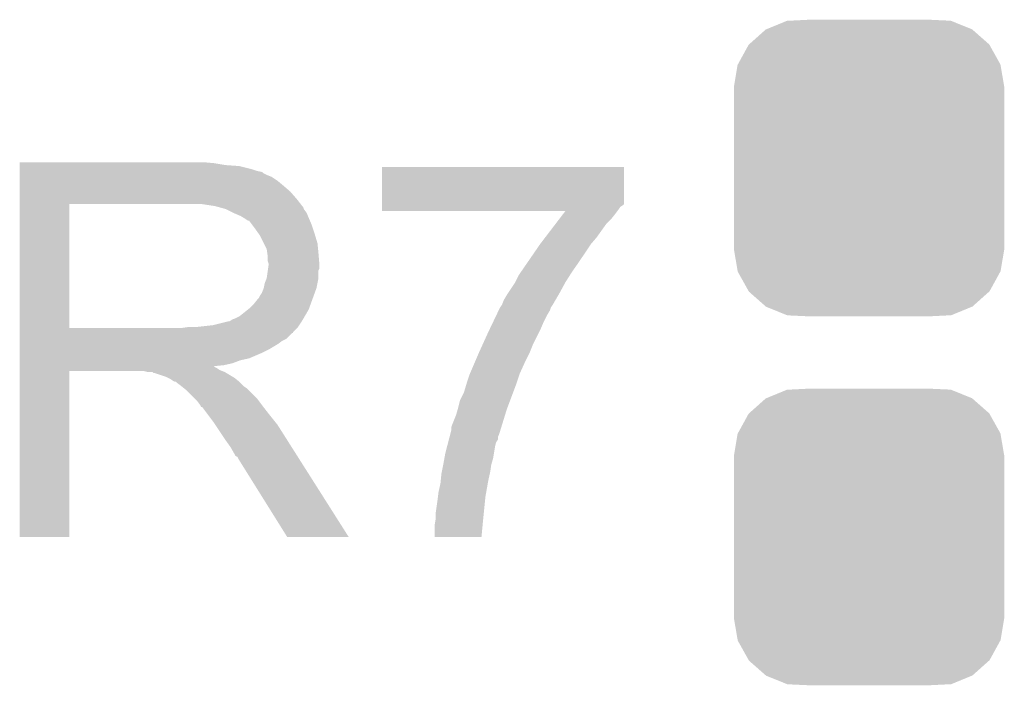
# Model space of a CAD drawing. Extents: x -1.3 to 24.2, y -3.9 to 39.2.
# Tile 11 of 37: x 16 to 18.5, y 7.2 to 8.9. Entities that reach past the tile are written whole.
import ezdxf

# ---------------------------------------------------------------- set-up
doc = ezdxf.new("R2010")
doc.units = 0
doc.layers.get('0').update_dxf_attribs({"linetype": 'CONTINUOUS'})
doc.layers.add('THERMO_10_CLICK_V101_GTO', color=14, linetype='CONTINUOUS')
doc.layers.add('THERMO_10_CLICK_V101_GTS', color=12, linetype='CONTINUOUS')

# ---------------------------------------------------------------- blocks, each defined once
blk = doc.blocks.new('CUSTOM_67')
for points in [[(-0.20803, 0.383392), (-0.154122, 0.38608), (0.212412, 0.383392), (0.154132, 0.38608)], [(-0.312264, 0.321732), (-0.26893, 0.360448), (0.312592, 0.321732), (0.268592, 0.360448)], [(-0.26893, 0.360448), (-0.267216, 0.361152), (0.268592, 0.360448), (0.26779, 0.361152)], [(-0.267216, 0.361152), (-0.213724, 0.383108), (0.26779, 0.361152), (0.21312, 0.383108)], [(-0.213724, 0.383108), (-0.20803, 0.383392), (0.21312, 0.383108), (0.212412, 0.383392)], [(-0.341452, 0.269636), (-0.313432, 0.320688), (0.341702, 0.269636), (0.313176, 0.320688)], [(-0.313432, 0.320688), (-0.312264, 0.321732), (0.313176, 0.320688), (0.312592, 0.321732)], [(-0.35179, 0.21082), (-0.342144, 0.268372), (0.35179, 0.21082), (0.34192, 0.268372)], [(-0.342144, 0.268372), (-0.341452, 0.269636), (0.34192, 0.268372), (0.341702, 0.269636)], [(-0.35179, 0.20955), (-0.35179, 0.21082), (0.35179, 0.20955), (0.35179, 0.21082)], [(-0.35179, -0.20955), (-0.35179, 0.20955), (0.35179, -0.20955), (0.35179, 0.20955)], [(-0.35179, -0.21082), (-0.35179, -0.20955), (0.35179, -0.21082), (0.35179, -0.20955)], [(-0.34192, -0.268358), (-0.35179, -0.21082), (0.342148, -0.268358), (0.35179, -0.21082)], [(-0.341702, -0.269636), (-0.34192, -0.268358), (0.341446, -0.269636), (0.342148, -0.268358)], [(-0.313184, -0.320676), (-0.341702, -0.269636), (0.31344, -0.320676), (0.341446, -0.269636)], [(-0.312594, -0.321732), (-0.313184, -0.320676), (0.312258, -0.321732), (0.31344, -0.320676)], [(-0.268602, -0.36044), (-0.312594, -0.321732), (0.26894, -0.36044), (0.312258, -0.321732)], [(-0.267792, -0.361154), (-0.268602, -0.36044), (0.2672, -0.361154), (0.26894, -0.36044)], [(-0.213136, -0.383104), (-0.267792, -0.361154), (0.213734, -0.383104), (0.2672, -0.361154)], [(-0.212414, -0.383394), (-0.213136, -0.383104), (0.207926, -0.383394), (0.213734, -0.383104)], [(-0.154122, -0.38608), (-0.212414, -0.383394), (0.154132, -0.38608), (0.207926, -0.383394)]]:
    blk.add_solid(points)

msp = doc.modelspace()

# ---------------------------------------------------------------- linework, layer by layer
at = {"layer": 'THERMO_10_CLICK_V101_GTO'}
for points in [[(15.951222, 8.51662), (15.951224, 8.51916), (16.45666, 8.51662), (16.42872, 8.51916)], [(15.951222, 8.51154), (15.951222, 8.51662), (16.487138, 8.51154), (16.45666, 8.51662)], [(15.951222, 8.509), (15.951222, 8.51154), (16.5227, 8.509), (16.487138, 8.51154)], [(15.951222, 8.50138), (15.951222, 8.509), (16.553178, 8.50138), (16.5227, 8.509)], [(16.893544, 8.41248), (16.893562, 8.506436), (17.52346, 8.41248), (17.52346, 8.506436)], [(16.893562, 8.506436), (16.893564, 8.50646), (17.52346, 8.506436), (16.893564, 8.50646)], [(15.951222, 8.4963), (15.951222, 8.50138), (16.568422, 8.4963), (16.553178, 8.50138)], [(15.951222, 8.49376), (15.951222, 8.4963), (16.581122, 8.49376), (16.568422, 8.4963)], [(15.951222, 8.493736), (15.951222, 8.49376), (16.58366, 8.493736), (16.581122, 8.49376)], [(15.951222, 8.491214), (15.951222, 8.493736), (16.583676, 8.491214), (16.58366, 8.493736)], [(15.951222, 8.48614), (15.951222, 8.491214), (16.59382, 8.48614), (16.583676, 8.491214)], [(15.951222, 8.481058), (15.951222, 8.48614), (16.606522, 8.481058), (16.59382, 8.48614)], [(15.951222, 8.4709), (15.951222, 8.481058), (16.62176, 8.4709), (16.606522, 8.481058)], [(15.951222, 8.4582), (15.951222, 8.4709), (16.637, 8.4582), (16.62176, 8.4709)], [(15.951222, 8.44296), (15.951222, 8.4582), (16.654782, 8.44296), (16.637, 8.4582)], [(15.95122, 8.422642), (15.951222, 8.44296), (16.67256, 8.422642), (16.654782, 8.44296)], [(15.951212, 8.087382), (15.95122, 8.409918), (16.080742, 8.087382), (16.080742, 8.409918)], [(15.95122, 8.40994), (15.95122, 8.422642), (16.682438, 8.40994), (16.67256, 8.422642)], [(15.95122, 8.409918), (15.95122, 8.40994), (16.080742, 8.409918), (16.38808, 8.40994)], [(16.459202, 8.40486), (16.426182, 8.40994), (16.68639, 8.40486), (16.682438, 8.40994)], [(16.477836, 8.399778), (16.459202, 8.40486), (16.69034, 8.399778), (16.68639, 8.40486)], [(16.89354, 8.3947), (16.893542, 8.402318), (17.50822, 8.3947), (17.513298, 8.402318)], [(16.893542, 8.409934), (16.893544, 8.41248), (17.523454, 8.409934), (17.52346, 8.41248)], [(16.893542, 8.4074), (16.893542, 8.409934), (17.52092, 8.4074), (17.523454, 8.409934)], [(16.893542, 8.402318), (16.893542, 8.4074), (17.513298, 8.402318), (17.52092, 8.4074)], [(16.48714, 8.39724), (16.477836, 8.399778), (16.690344, 8.39724), (16.69034, 8.399778)], [(16.487152, 8.397234), (16.48714, 8.39724), (16.690344, 8.397234), (16.690344, 8.39724)], [(16.507456, 8.387082), (16.487152, 8.397234), (16.69796, 8.387082), (16.690344, 8.397234)], [(16.50746, 8.38708), (16.507456, 8.387082), (16.697962, 8.38708), (16.69796, 8.387082)], [(16.52524, 8.37946), (16.50746, 8.38708), (16.70101, 8.37946), (16.697962, 8.38708)], [(16.53371, 8.37438), (16.52524, 8.37946), (16.70304, 8.37438), (16.70101, 8.37946)], [(16.89354, 8.392184), (16.89354, 8.3947), (17.506332, 8.392184), (17.50822, 8.3947)], [(17.371012, 8.39216), (16.89354, 8.392184), (17.506314, 8.39216), (17.506332, 8.392184)], [(17.355484, 8.37184), (17.365188, 8.38454), (17.49044, 8.37184), (17.5006, 8.38454)], [(17.365188, 8.38454), (17.371012, 8.39216), (17.5006, 8.38454), (17.506314, 8.39216)], [(16.53794, 8.371842), (16.53371, 8.37438), (16.704128, 8.371842), (16.70304, 8.37438)], [(16.545564, 8.36676), (16.53794, 8.371842), (16.706306, 8.36676), (16.704128, 8.371842)], [(16.548104, 8.366752), (16.545564, 8.36676), (16.70631, 8.366752), (16.706306, 8.36676)], [(16.55572, 8.3566), (16.548104, 8.366752), (16.71066, 8.3566), (16.70631, 8.366752)], [(16.56334, 8.34644), (16.55572, 8.3566), (16.714048, 8.34644), (16.71066, 8.3566)], [(17.318606, 8.32358), (17.345778, 8.35914), (17.45234, 8.32358), (17.47774, 8.35914)], [(17.345778, 8.35914), (17.355484, 8.37184), (17.47774, 8.35914), (17.49044, 8.37184)], [(16.57241, 8.33374), (16.56334, 8.34644), (16.71828, 8.33374), (16.714048, 8.34644)], [(16.57604, 8.328656), (16.57241, 8.33374), (16.719806, 8.328656), (16.71828, 8.33374)], [(16.5862, 8.308338), (16.57604, 8.328656), (16.7259, 8.308338), (16.719806, 8.328656)], [(16.59382, 8.293096), (16.5862, 8.308338), (16.727426, 8.293096), (16.7259, 8.308338)], [(17.273586, 8.26008), (17.30502, 8.3058), (17.40662, 8.26008), (17.4371, 8.3058)], [(17.30502, 8.3058), (17.318606, 8.32358), (17.4371, 8.3058), (17.45234, 8.32358)], [(16.595272, 8.28294), (16.59382, 8.293096), (16.72844, 8.28294), (16.727426, 8.293096)], [(16.59636, 8.275318), (16.595272, 8.28294), (16.729076, 8.275318), (16.72844, 8.28294)], [(16.596362, 8.262618), (16.59636, 8.275318), (16.730134, 8.262618), (16.729076, 8.275318)], [(16.5989, 8.254996), (16.596362, 8.262618), (16.73077, 8.254996), (16.730134, 8.262618)], [(16.597446, 8.242296), (16.5989, 8.25246), (16.730978, 8.242296), (16.730978, 8.25246)], [(16.5989, 8.252462), (16.5989, 8.254996), (16.73098, 8.252462), (16.73077, 8.254996)], [(16.5989, 8.25246), (16.5989, 8.252462), (16.730978, 8.25246), (16.73098, 8.252462)], [(17.256124, 8.23468), (17.273586, 8.26008), (17.38884, 8.23468), (17.40662, 8.26008)], [(16.593818, 8.216898), (16.59672, 8.237216), (16.72844, 8.216898), (16.72844, 8.237216)], [(16.59672, 8.237216), (16.597446, 8.242296), (16.72844, 8.237216), (16.730978, 8.242296)], [(17.240248, 8.20674), (17.249142, 8.224522), (17.371062, 8.20674), (17.382376, 8.224522)], [(17.249142, 8.224522), (17.256124, 8.23468), (17.382376, 8.224522), (17.38884, 8.23468)], [(16.586198, 8.1915), (16.58874, 8.204198), (16.723358, 8.1915), (16.725898, 8.204198)], [(16.58874, 8.204198), (16.593818, 8.216898), (16.725898, 8.204198), (16.72844, 8.216898)], [(17.222044, 8.1788), (17.23898, 8.204202), (17.35582, 8.1788), (17.369676, 8.204202)], [(17.23898, 8.204202), (17.240248, 8.20674), (17.369676, 8.204202), (17.371062, 8.20674)], [(16.57604, 8.171178), (16.581118, 8.178796), (16.715968, 8.171178), (16.718738, 8.178796)], [(16.581118, 8.178796), (16.586198, 8.191498), (16.718738, 8.178796), (16.723356, 8.191498)], [(16.586198, 8.191498), (16.586198, 8.1915), (16.723356, 8.191498), (16.723358, 8.1915)], [(17.21104, 8.161022), (17.218658, 8.17372), (17.34545, 8.161022), (17.352856, 8.17372)], [(17.218658, 8.17372), (17.222044, 8.1788), (17.352856, 8.17372), (17.35582, 8.1788)], [(16.548098, 8.138158), (16.5608, 8.15086), (16.703962, 8.138158), (16.70858, 8.15086)], [(16.5608, 8.15086), (16.570958, 8.163558), (16.70858, 8.15086), (16.713198, 8.163558)], [(16.570958, 8.163558), (16.573498, 8.1661), (16.713198, 8.163558), (16.714122, 8.1661)], [(16.573498, 8.1661), (16.57604, 8.171178), (16.714122, 8.1661), (16.715968, 8.171178)], [(17.200882, 8.140702), (17.20596, 8.148318), (17.33296, 8.140702), (17.33804, 8.148318)], [(17.20596, 8.14832), (17.21104, 8.161022), (17.338042, 8.14832), (17.34545, 8.161022)], [(17.20596, 8.148318), (17.20596, 8.14832), (17.33804, 8.148318), (17.338042, 8.14832)], [(16.522696, 8.117838), (16.544922, 8.135618), (16.692668, 8.117838), (16.70304, 8.135618)], [(16.544922, 8.135618), (16.548098, 8.138158), (16.70304, 8.135618), (16.703962, 8.138158)], [(17.183762, 8.10514), (17.19105, 8.12038), (17.31518, 8.10514), (17.3228, 8.12038)], [(17.19105, 8.12038), (17.197124, 8.133078), (17.3228, 8.12038), (17.33042, 8.133078)], [(17.197124, 8.133078), (17.19834, 8.13562), (17.33042, 8.133078), (17.331266, 8.13562)], [(17.19834, 8.13562), (17.200882, 8.140702), (17.331266, 8.13562), (17.33296, 8.140702)], [(16.408398, 8.0899), (16.454118, 8.09498), (16.675098, 8.0899), (16.678486, 8.09498)], [(16.454118, 8.09498), (16.494758, 8.10514), (16.678486, 8.09498), (16.685262, 8.10514)], [(16.497296, 8.10514), (16.504914, 8.110218), (16.685262, 8.10514), (16.688224, 8.110218)], [(16.504914, 8.110218), (16.512538, 8.11276), (16.688224, 8.110218), (16.689706, 8.11276)], [(16.512538, 8.11276), (16.522696, 8.117838), (16.689706, 8.11276), (16.692668, 8.117838)], [(17.175258, 8.08736), (17.183762, 8.10514), (17.30756, 8.08736), (17.31518, 8.10514)], [(15.951212, 8.08736), (15.951212, 8.087382), (16.370298, 8.08736), (16.080742, 8.087382)], [(15.951212, 8.077196), (15.951212, 8.08736), (16.6624, 8.077196), (16.67256, 8.08736)], [(15.951212, 8.07466), (15.951212, 8.077196), (16.662376, 8.07466), (16.6624, 8.077196)], [(15.951212, 8.074654), (15.951212, 8.07466), (16.659854, 8.074654), (16.662376, 8.07466)], [(15.951212, 8.059418), (15.951212, 8.074654), (16.644616, 8.059418), (16.659854, 8.074654)], [(16.370298, 8.08736), (16.388064, 8.089898), (16.67256, 8.08736), (16.675098, 8.089898)], [(16.388064, 8.089898), (16.38808, 8.0899), (16.675098, 8.089898), (16.675098, 8.0899)], [(17.156544, 8.04672), (17.1704, 8.0772), (17.28724, 8.04672), (17.30248, 8.0772)], [(17.1704, 8.0772), (17.175258, 8.08736), (17.30248, 8.0772), (17.30756, 8.08736)], [(15.95121, 8.03148), (15.951212, 8.046718), (16.5989, 8.03148), (16.624298, 8.046718)], [(15.951212, 8.054338), (15.951212, 8.059418), (16.634462, 8.054338), (16.644616, 8.059418)], [(15.951212, 8.046718), (15.951212, 8.054338), (16.624298, 8.046718), (16.634462, 8.054338)], [(17.145, 8.02132), (17.156544, 8.04672), (17.27708, 8.02132), (17.28724, 8.04672)], [(15.95121, 8.02386), (15.95121, 8.03148), (16.58366, 8.02386), (16.5989, 8.03148)], [(15.95121, 8.00862), (15.95121, 8.02386), (16.548098, 8.00862), (16.58366, 8.02386)], [(17.134114, 7.99592), (17.145, 8.02132), (17.26438, 7.99592), (17.27708, 8.02132)], [(15.95121, 8.003538), (15.95121, 8.00862), (16.525238, 8.003538), (16.548098, 8.00862)], [(15.95121, 7.99592), (15.95121, 8.003538), (16.504918, 7.99592), (16.525238, 8.003538)], [(15.95121, 7.99084), (15.95121, 7.99592), (16.482058, 7.99084), (16.504918, 7.99592)], [(17.12214, 7.967978), (17.134114, 7.99592), (17.25168, 7.967978), (17.26438, 7.99592)], [(15.9512, 7.543824), (15.95121, 7.975576), (16.080716, 7.543824), (16.08074, 7.975576)], [(15.95121, 7.988262), (15.95121, 7.99084), (16.456694, 7.988262), (16.482058, 7.99084)], [(15.95121, 7.985758), (15.95121, 7.988262), (16.459204, 7.985758), (16.456694, 7.988262)], [(15.95121, 7.983218), (15.95121, 7.985758), (16.464282, 7.983218), (16.459204, 7.985758)], [(15.95121, 7.97814), (15.95121, 7.983218), (16.471898, 7.97814), (16.464282, 7.983218)], [(15.95121, 7.9756), (15.95121, 7.97814), (16.47825, 7.9756), (16.471898, 7.97814)], [(15.95121, 7.975576), (15.95121, 7.9756), (16.08074, 7.975576), (16.273778, 7.9756)], [(16.283938, 7.97306), (16.273778, 7.9756), (16.484602, 7.97306), (16.47825, 7.9756)], [(16.299174, 7.970526), (16.296636, 7.97306), (16.488826, 7.970526), (16.484602, 7.97306)], [(16.301716, 7.97052), (16.299174, 7.970526), (16.488836, 7.97052), (16.488826, 7.970526)], [(16.332198, 7.96036), (16.301716, 7.97052), (16.505768, 7.96036), (16.488836, 7.97052)], [(17.11452, 7.94512), (17.12214, 7.967978), (17.24406, 7.94512), (17.25168, 7.967978)], [(16.337278, 7.95782), (16.332198, 7.96036), (16.51, 7.95782), (16.505768, 7.96036)], [(16.342358, 7.95528), (16.337278, 7.95782), (16.513176, 7.95528), (16.51, 7.95782)], [(16.349978, 7.950202), (16.342358, 7.95528), (16.519524, 7.950202), (16.513176, 7.95528)], [(16.355056, 7.947662), (16.349978, 7.950202), (16.522698, 7.947662), (16.519524, 7.950202)], [(16.357596, 7.94766), (16.355056, 7.947662), (16.5227, 7.94766), (16.522698, 7.947662)], [(16.36014, 7.945122), (16.357596, 7.94766), (16.525238, 7.945122), (16.5227, 7.94766)], [(16.3703, 7.9375), (16.36014, 7.945122), (16.53286, 7.9375), (16.525238, 7.945122)], [(17.112234, 7.9375), (17.11452, 7.94512), (17.24152, 7.9375), (17.24406, 7.94512)], [(16.373476, 7.93496), (16.3703, 7.9375), (16.5354, 7.93496), (16.53286, 7.9375)], [(16.379828, 7.929878), (16.373476, 7.93496), (16.543022, 7.929878), (16.5354, 7.93496)], [(16.382998, 7.927342), (16.379828, 7.929878), (16.545558, 7.927342), (16.543022, 7.929878)], [(16.405862, 7.904478), (16.382998, 7.927342), (16.56842, 7.904478), (16.545558, 7.927342)], [(17.09674, 7.899402), (17.106902, 7.919722), (17.227232, 7.899402), (17.234852, 7.919722)], [(17.106902, 7.919722), (17.112234, 7.9375), (17.234852, 7.919722), (17.24152, 7.9375)], [(16.413478, 7.89686), (16.405862, 7.904478), (16.574136, 7.89686), (16.56842, 7.904478)], [(16.421098, 7.886698), (16.413478, 7.89686), (16.581758, 7.886698), (16.574136, 7.89686)], [(17.09166, 7.87908), (17.09674, 7.899402), (17.21961, 7.87908), (17.227232, 7.899402)], [(16.42237, 7.88416), (16.421098, 7.886698), (16.58366, 7.88416), (16.581758, 7.886698)], [(16.423634, 7.881636), (16.42237, 7.88416), (16.585624, 7.881636), (16.58366, 7.88416)], [(16.42617, 7.88162), (16.423634, 7.881636), (16.585636, 7.88162), (16.585624, 7.881636)], [(16.441416, 7.8613), (16.42617, 7.88162), (16.60144, 7.8613), (16.585636, 7.88162)], [(17.086582, 7.8613), (17.090934, 7.876542), (17.21397, 7.8613), (17.21866, 7.876542)], [(17.090934, 7.876542), (17.09166, 7.87908), (17.21866, 7.876542), (17.21961, 7.87908)], [(16.45666, 7.84098), (16.441416, 7.8613), (16.617696, 7.84098), (16.60144, 7.8613)], [(16.460048, 7.835898), (16.45666, 7.84098), (16.62176, 7.835898), (16.617696, 7.84098)], [(17.07642, 7.8359), (17.086582, 7.8613), (17.206154, 7.8359), (17.21397, 7.8613)], [(16.478674, 7.80796), (16.460048, 7.835898), (16.63954, 7.80796), (16.62176, 7.835898)], [(17.071228, 7.8105), (17.07388, 7.820662), (17.19834, 7.8105), (17.201466, 7.820662)], [(17.07388, 7.820662), (17.073882, 7.828282), (17.201466, 7.820662), (17.20381, 7.828282)], [(17.073882, 7.828282), (17.07642, 7.8359), (17.20381, 7.828282), (17.206154, 7.8359)], [(16.48714, 7.79526), (16.478674, 7.80796), (16.647598, 7.79526), (16.63954, 7.80796)], [(16.49984, 7.777482), (16.48714, 7.79526), (16.658878, 7.777482), (16.647598, 7.79526)], [(17.063278, 7.78002), (17.065928, 7.79018), (17.18818, 7.78002), (17.190718, 7.79018)], [(17.065928, 7.79018), (17.067914, 7.797794), (17.190718, 7.79018), (17.195796, 7.797794)], [(17.067914, 7.797794), (17.069902, 7.805416), (17.195796, 7.797794), (17.1958, 7.805416)], [(17.069902, 7.805416), (17.071228, 7.8105), (17.1958, 7.805416), (17.19834, 7.8105)], [(16.51, 7.759698), (16.49984, 7.777482), (16.67016, 7.759698), (16.658878, 7.777482)], [(17.05633, 7.749538), (17.05864, 7.76224), (17.1831, 7.749538), (17.185216, 7.76224)], [(17.05864, 7.76224), (17.063278, 7.78002), (17.185216, 7.76224), (17.18818, 7.78002)], [(16.51254, 7.754626), (16.51, 7.759698), (16.673378, 7.754626), (16.67016, 7.759698)], [(16.517614, 7.75208), (16.51254, 7.754626), (16.674994, 7.75208), (16.673378, 7.754626)], [(16.520162, 7.747), (16.517614, 7.75208), (16.678216, 7.747), (16.674994, 7.75208)], [(16.64716, 7.54381), (16.520162, 7.747), (16.80713, 7.54381), (16.678216, 7.747)], [(17.05356, 7.7343), (17.05633, 7.749538), (17.178746, 7.7343), (17.1831, 7.749538)], [(17.04848, 7.7089), (17.049496, 7.713982), (17.17435, 7.7089), (17.17548, 7.713982)], [(17.049496, 7.713982), (17.05305, 7.731758), (17.17548, 7.713982), (17.17802, 7.731758)], [(17.05305, 7.731758), (17.05356, 7.7343), (17.17802, 7.731758), (17.178746, 7.7343)], [(17.04594, 7.683502), (17.0467, 7.69112), (17.169054, 7.683502), (17.1704, 7.69112)], [(17.0467, 7.69112), (17.04848, 7.7089), (17.1704, 7.69112), (17.17435, 7.7089)], [(17.039272, 7.647942), (17.04086, 7.660638), (17.16278, 7.647942), (17.16502, 7.660638)], [(17.04086, 7.660638), (17.04594, 7.683502), (17.16502, 7.660638), (17.169054, 7.683502)], [(17.03324, 7.60476), (17.03832, 7.64032), (17.15846, 7.60476), (17.162016, 7.64032)], [(17.03832, 7.64032), (17.039272, 7.647942), (17.162016, 7.64032), (17.16278, 7.647942)], [(17.0307, 7.574282), (17.03324, 7.589522), (17.155512, 7.574282), (17.15697, 7.589522)], [(17.03324, 7.59714), (17.03324, 7.60476), (17.1577, 7.59714), (17.15846, 7.60476)], [(17.03324, 7.589522), (17.03324, 7.59714), (17.15697, 7.589522), (17.1577, 7.59714)], [(17.0307, 7.543824), (17.0307, 7.574282), (17.1526, 7.543824), (17.155512, 7.574282)], [(16.080716, 7.5438), (15.9512, 7.543824), (16.080716, 7.5438), (16.080716, 7.543824)], [(16.807136, 7.5438), (16.80713, 7.54381), (16.807136, 7.5438), (16.64716, 7.54381)], [(17.152598, 7.5438), (17.0307, 7.543824), (17.152598, 7.5438), (17.1526, 7.543824)]]:
    msp.add_solid(points, dxfattribs=at)

# ---------------------------------------------------------------- block references
at = {"layer": 'THERMO_10_CLICK_V101_GTS'}
for p in [(18.161, 8.50392), (18.161, 7.5438)]:
    msp.add_blockref('CUSTOM_67', p, dxfattribs=at)

doc.saveas('drawing.dxf')
